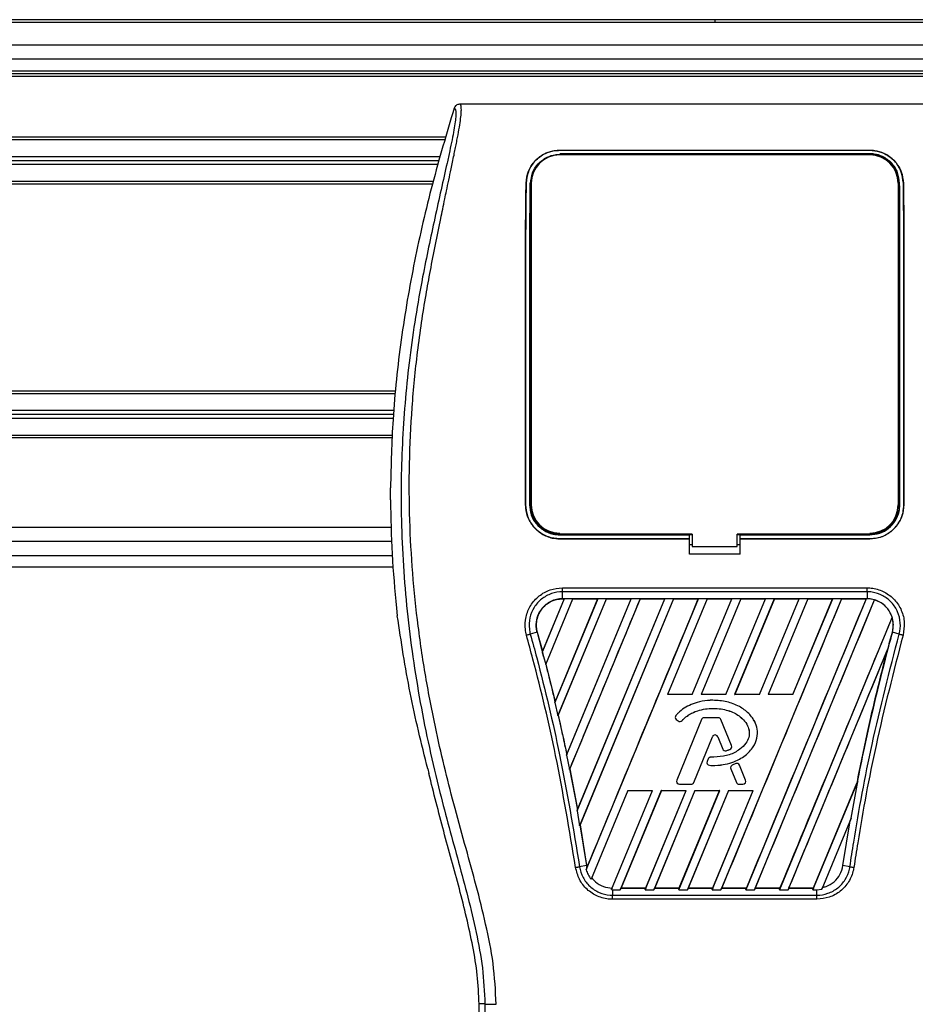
# Model space of a CAD drawing. Header units: millimetres. Extents: x 0 to 420, y 0 to 297.
# Tile 34 of 70: x 133 to 142, y 223 to 232. Entities that reach past the tile are written whole.
import ezdxf

# ---------------------------------------------------------------- set-up
doc = ezdxf.new("R2010")
doc.units = ezdxf.units.MM

msp = doc.modelspace()

# ---------------------------------------------------------------- linework, layer by layer
at = {"color": 7, "linetype": 'Continuous', "lineweight": 25}
for p, q in [((220.34848, 232.25078), (59.69044, 232.25078)), ((140.01946, 232.25078), (140.01946, 232.22388)), ((216.95421, 232.22388), (63.08471, 232.22388)), ((207.00112, 232.00868), (73.0378, 232.00868)), ((207.00112, 231.87418), (73.0378, 231.87418)), ((207.00112, 231.7612), (73.0378, 231.7612)), ((207.00112, 231.7343), (73.0378, 231.7343)), ((207.00112, 231.7074), (73.0378, 231.7074)), ((142.4545, 231.44377), (137.58442, 231.44377)), ((137.45362, 231.12904), (80.43538, 231.12904)), ((137.44669, 231.10483), (124.90745, 231.10483)), ((137.40052, 230.94343), (125.07282, 230.94343)), ((138.53995, 231.00528), (141.49897, 231.00528)), ((138.53995, 231.0047), (138.53995, 231.00528)), ((141.49897, 231.0047), (138.53995, 231.0047)), ((141.49897, 230.97253), (138.53995, 230.97253)), ((138.77297, 230.97014), (138.57592, 230.97014)), ((138.77297, 230.97014), (138.77698, 230.96638)), ((139.98803, 230.97037), (139.98374, 230.96608)), ((139.98803, 230.97037), (140.05089, 230.97037)), ((139.98803, 230.97037), (139.98803, 230.96608)), ((140.05519, 230.96606), (140.05089, 230.97037)), ((140.05089, 230.96607), (140.05089, 230.97037)), ((141.463, 230.97014), (141.26595, 230.97014)), ((141.463, 230.97014), (141.46694, 230.96644)), ((141.49897, 231.0047), (141.49897, 231.00528)), ((137.37897, 230.86811), (125.07282, 230.86811)), ((137.38974, 230.90577), (125.07636, 230.90577)), ((137.3259, 230.6825), (80.43538, 230.6825)), ((137.3328, 230.70671), (124.90745, 230.70671)), ((138.2199, 230.69083), (138.21939, 230.69083)), ((138.26906, 230.69057), (138.26906, 227.62394)), ((141.76986, 230.69057), (141.76986, 227.62394)), ((141.81902, 230.69083), (141.81953, 230.69083)), ((136.97749, 228.70802), (80.43538, 228.70802)), ((136.975, 228.68381), (124.90745, 228.68381)), ((136.95842, 228.52241), (125.07282, 228.52241)), ((136.95067, 228.44708), (125.07282, 228.44708)), ((136.95454, 228.48475), (125.07636, 228.48475)), ((136.9433, 228.26147), (80.43538, 228.26147)), ((136.94419, 228.28568), (124.90745, 228.28568)), ((136.92593, 227.67015), (136.92593, 227.78617)), ((138.21516, 227.62393), (138.2147, 227.62393)), ((141.82376, 227.62393), (141.82422, 227.62393)), ((136.93063, 227.40873), (80.43538, 227.40873)), ((136.93782, 227.27423), (80.43538, 227.27423)), ((138.53995, 227.33686), (139.77736, 227.33686)), ((138.53995, 227.29927), (139.77736, 227.29927)), ((138.53995, 227.29927), (138.53995, 227.2988)), ((139.77736, 227.2988), (138.53995, 227.2988)), ((138.58151, 227.33939), (138.76738, 227.33939)), ((139.77736, 227.33921), (139.80426, 227.33921)), ((139.77736, 227.33686), (139.77736, 227.33921)), ((139.77736, 227.29927), (139.77736, 227.33686)), ((139.77736, 227.2988), (139.77736, 227.29927)), ((139.77736, 227.15265), (139.77736, 227.2988)), ((139.80426, 227.34446), (139.80426, 227.2261)), ((140.23466, 227.2261), (140.23466, 227.34446)), ((140.23466, 227.33921), (140.26156, 227.33921)), ((140.26156, 227.33686), (140.26156, 227.33921)), ((140.26156, 227.29927), (140.26156, 227.33686)), ((140.26156, 227.33686), (141.49897, 227.33686)), ((140.26156, 227.29927), (141.49897, 227.29927)), ((140.26156, 227.2988), (140.26156, 227.29927)), ((140.26156, 227.15265), (140.26156, 227.2988)), ((141.49897, 227.2988), (140.26156, 227.2988)), ((141.27154, 227.33939), (141.45741, 227.33939)), ((141.49897, 227.29927), (141.49897, 227.2988)), ((139.77736, 227.245), (139.80426, 227.245)), ((139.80426, 227.2261), (140.23466, 227.2261)), ((140.23466, 227.245), (140.26156, 227.245)), ((80.43538, 227.13973), (136.94259, 227.13973)), ((140.26156, 227.15265), (139.77736, 227.15265)), ((80.42755, 227.03213), (136.95103, 227.03213)), ((138.56662, 226.83223), (141.4723, 226.83223)), ((138.58273, 226.72771), (138.37446, 226.22489)), ((138.58152, 226.7269), (138.37464, 226.22763)), ((138.40634, 226.1008), (138.66602, 226.72771)), ((138.4076, 226.1015), (138.66656, 226.7269)), ((138.90301, 226.72771), (138.49367, 225.73946)), ((138.9018, 226.7269), (138.49547, 225.74623)), ((138.5234, 225.61016), (138.9863, 226.72771)), ((138.52619, 225.61447), (138.98684, 226.7269)), ((138.56662, 226.7278), (138.56662, 226.79434)), ((141.4723, 226.79434), (138.56662, 226.79434)), ((141.4723, 226.7278), (138.56662, 226.7278)), ((138.56662, 226.7269), (138.56662, 226.7278)), ((138.56662, 226.7269), (138.58152, 226.7269)), ((138.58152, 226.7269), (138.58273, 226.72771)), ((138.66602, 226.72771), (138.58273, 226.72771)), ((138.60513, 225.23532), (139.2233, 226.72771)), ((138.60741, 225.24327), (139.22209, 226.7269)), ((139.30658, 226.72771), (138.63243, 225.10017)), ((138.66602, 226.72771), (138.66656, 226.7269)), ((138.66656, 226.7269), (138.9018, 226.7269)), ((138.7053, 224.70392), (139.54358, 226.72771)), ((138.70938, 224.71631), (139.54237, 226.7269)), ((139.62686, 226.72771), (138.72909, 224.56029)), ((139.6274, 226.7269), (138.73473, 224.57129)), ((138.7932, 224.1429), (139.86386, 226.72771)), ((138.9018, 226.7269), (138.90301, 226.72771)), ((138.9863, 226.72771), (138.90301, 226.72771)), ((138.9863, 226.72771), (138.98684, 226.7269)), ((138.98684, 226.7269), (139.22209, 226.7269)), ((139.2233, 226.72771), (139.22209, 226.7269)), ((139.30658, 226.72771), (139.2233, 226.72771)), ((139.30712, 226.7269), (139.30658, 226.72771)), ((139.30712, 226.7269), (139.54237, 226.7269)), ((139.54358, 226.72771), (139.54237, 226.7269)), ((139.62686, 226.72771), (139.54358, 226.72771)), ((139.94715, 226.72771), (139.56834, 225.81319)), ((139.94769, 226.7269), (139.56972, 225.81411)), ((139.6274, 226.7269), (139.62686, 226.72771)), ((139.6274, 226.7269), (139.86265, 226.7269)), ((139.80472, 225.81411), (140.18294, 226.7269)), ((139.80534, 225.81319), (140.18415, 226.72771)), ((139.86386, 226.72771), (139.86265, 226.7269)), ((139.94715, 226.72771), (139.86386, 226.72771)), ((140.26743, 226.72771), (139.88863, 225.81319)), ((140.26797, 226.7269), (139.89001, 225.81411)), ((139.94769, 226.7269), (139.94715, 226.72771)), ((139.94769, 226.7269), (140.18294, 226.7269)), ((141.22828, 226.72771), (140.07897, 223.95303)), ((140.12501, 225.81411), (140.50322, 226.7269)), ((140.12562, 225.81319), (140.50443, 226.72771)), ((140.18415, 226.72771), (140.18294, 226.7269)), ((140.26743, 226.72771), (140.18415, 226.72771)), ((140.58771, 226.72771), (140.20891, 225.81319)), ((140.58825, 226.7269), (140.21029, 225.81411)), ((140.26797, 226.7269), (140.26743, 226.72771)), ((140.26797, 226.7269), (140.50322, 226.7269)), ((141.46528, 226.72771), (140.31597, 223.95303)), ((140.39926, 223.95303), (141.54421, 226.71719)), ((140.44529, 225.81411), (140.8235, 226.7269)), ((140.44591, 225.81319), (140.82471, 226.72771)), ((140.50443, 226.72771), (140.50322, 226.7269)), ((140.58771, 226.72771), (140.50443, 226.72771)), ((140.908, 226.72771), (140.52919, 225.81319)), ((140.90854, 226.7269), (140.53057, 225.81411)), ((140.58825, 226.7269), (140.58771, 226.72771)), ((140.58825, 226.7269), (140.8235, 226.7269)), ((140.76557, 225.81411), (141.14379, 226.7269)), ((140.76619, 225.81319), (141.145, 226.72771)), ((140.82471, 226.72771), (140.8235, 226.7269)), ((140.908, 226.72771), (140.82471, 226.72771)), ((140.90854, 226.7269), (140.908, 226.72771)), ((140.90854, 226.7269), (141.14379, 226.7269)), ((141.145, 226.72771), (141.14379, 226.7269)), ((141.22828, 226.72771), (141.145, 226.72771)), ((141.22882, 226.7269), (141.22828, 226.72771)), ((141.22882, 226.7269), (141.46407, 226.7269)), ((141.46407, 226.7269), (141.46528, 226.72771)), ((141.4723, 226.72771), (141.46528, 226.72771)), ((141.4723, 226.79434), (141.4723, 226.7278)), ((141.4723, 226.72771), (141.4723, 226.7278)), ((141.54468, 226.71621), (141.54421, 226.71719)), ((136.98185, 226.63953), (136.99061, 226.56539)), ((141.71226, 226.55073), (140.63625, 223.95303)), ((141.71226, 226.55073), (141.71137, 226.55077)), ((138.32446, 226.40979), (138.25974, 226.3914)), ((138.32531, 226.41002), (138.32446, 226.40979)), ((138.32446, 226.40979), (138.38693, 226.17752)), ((138.32531, 226.41002), (138.37464, 226.22763)), ((141.71443, 226.40979), (141.71446, 226.40979)), ((141.77918, 226.3914), (141.71446, 226.40979)), ((140.71954, 223.95303), (141.67142, 226.25107)), ((141.67142, 226.25107), (141.66718, 226.23854)), ((138.37464, 226.22763), (138.37446, 226.22489)), ((138.38693, 226.17752), (138.40634, 226.1008)), ((138.40667, 226.10157), (138.40634, 226.1008)), ((138.40667, 226.10157), (138.4076, 226.1015)), ((138.4076, 226.1015), (138.49547, 225.74623)), ((139.56834, 225.81319), (139.56972, 225.81411)), ((139.80534, 225.81319), (139.56834, 225.81319)), ((139.80472, 225.81411), (139.56972, 225.81411)), ((139.80472, 225.81411), (139.80534, 225.81319)), ((139.88863, 225.81319), (139.89001, 225.81411)), ((140.12562, 225.81319), (139.88863, 225.81319)), ((140.12501, 225.81411), (139.89001, 225.81411)), ((140.12501, 225.81411), (140.12562, 225.81319)), ((140.20891, 225.81319), (140.21029, 225.81411)), ((140.44591, 225.81319), (140.20891, 225.81319)), ((140.44529, 225.81411), (140.21029, 225.81411)), ((140.44529, 225.81411), (140.44591, 225.81319)), ((140.52919, 225.81319), (140.53057, 225.81411)), ((140.76619, 225.81319), (140.52919, 225.81319)), ((140.76557, 225.81411), (140.53057, 225.81411)), ((140.76557, 225.81411), (140.76619, 225.81319)), ((138.49367, 225.73946), (138.49524, 225.74335)), ((138.49367, 225.73946), (138.5234, 225.61016)), ((138.49547, 225.74623), (138.49524, 225.74335)), ((140.0016, 225.75946), (140.0016, 225.75955)), ((138.52527, 225.61455), (138.5234, 225.61016)), ((138.52527, 225.61455), (138.52619, 225.61447)), ((139.64925, 225.61558), (139.64918, 225.61564)), ((139.65229, 225.57686), (139.65223, 225.57679)), ((139.65223, 225.57679), (139.66981, 225.56212)), ((139.65229, 225.57686), (139.66987, 225.5622)), ((139.91822, 225.59225), (139.91822, 225.59234)), ((140.05271, 225.59234), (139.91822, 225.59234)), ((140.05271, 225.59225), (139.91822, 225.59225)), ((140.05271, 225.59225), (140.05271, 225.59234)), ((139.89301, 225.5754), (139.65671, 224.99665)), ((139.89309, 225.57537), (139.6568, 224.99662)), ((139.66987, 225.5622), (139.66981, 225.56212)), ((139.70773, 225.56522), (139.7078, 225.56516)), ((139.89309, 225.57537), (139.89301, 225.5754)), ((140.07784, 225.57537), (140.07793, 225.5754)), ((140.17929, 225.32688), (140.07784, 225.57537)), ((140.17938, 225.32691), (140.07793, 225.5754)), ((139.81931, 224.9761), (139.99723, 225.41189)), ((139.8194, 224.97606), (139.99732, 225.41185)), ((139.99723, 225.41189), (139.99732, 225.41185)), ((140.04784, 225.41189), (140.04775, 225.41185)), ((140.04775, 225.41185), (140.09569, 225.29443)), ((140.04784, 225.41189), (140.09578, 225.29447)), ((140.09578, 225.29447), (140.09569, 225.29443)), ((140.17929, 225.32688), (140.17938, 225.32691)), ((138.60713, 225.24027), (138.60513, 225.23532)), ((138.60513, 225.23532), (138.63243, 225.10017)), ((138.60713, 225.24027), (138.60741, 225.24327)), ((139.98108, 225.2164), (139.98108, 225.2165)), ((140.12881, 225.27876), (140.12884, 225.27867)), ((140.1645, 225.29152), (140.16453, 225.29143)), ((139.95597, 225.19977), (139.94636, 225.17681)), ((139.94645, 225.17677), (139.94636, 225.17681)), ((139.95606, 225.19974), (139.94645, 225.17677)), ((139.95606, 225.19974), (139.95597, 225.19977)), ((139.96991, 225.1392), (139.9699, 225.1391)), ((140.21953, 225.15521), (140.18711, 225.14128)), ((140.18714, 225.1412), (140.18711, 225.14128)), ((140.21957, 225.15512), (140.18714, 225.1412)), ((140.21957, 225.15512), (140.21953, 225.15521)), ((140.25541, 225.14045), (140.2555, 225.14048)), ((140.31413, 224.99662), (140.25541, 225.14045)), ((140.31422, 224.99665), (140.2555, 225.14048)), ((137.28064, 225.10506), (137.29169, 225.06057)), ((138.63243, 225.10017), (138.63467, 225.10543)), ((138.63467, 225.10543), (138.70904, 224.71318)), ((138.6356, 225.10534), (138.63467, 225.10543)), ((138.6356, 225.10534), (138.70938, 224.71631)), ((140.17273, 225.106), (140.17264, 225.10596)), ((140.17264, 225.10596), (140.22568, 224.97606)), ((140.17273, 225.106), (140.22576, 224.9761)), ((139.6568, 224.99662), (139.65671, 224.99665)), ((139.68193, 224.95921), (139.68193, 224.95912)), ((139.68193, 224.95921), (139.79418, 224.95921)), ((139.68193, 224.95912), (139.79418, 224.95912)), ((139.79418, 224.95921), (139.79418, 224.95912)), ((139.81931, 224.9761), (139.8194, 224.97606)), ((140.22576, 224.9761), (140.22568, 224.97606)), ((140.25089, 224.95921), (140.25089, 224.95912)), ((140.25089, 224.95921), (140.289, 224.95921)), ((140.25089, 224.95912), (140.289, 224.95912)), ((140.289, 224.95921), (140.289, 224.95912)), ((140.31413, 224.99662), (140.31422, 224.99665)), ((140.95654, 223.95303), (141.38439, 224.98597)), ((140.96207, 223.96933), (141.37665, 224.96977)), ((141.32185, 224.63391), (141.38439, 224.98597)), ((141.37751, 224.96951), (141.37665, 224.96977)), ((141.38439, 224.98597), (141.37751, 224.96951)), ((139.1895, 224.89858), (138.83918, 224.05283)), ((139.03491, 223.9532), (139.4265, 224.89858)), ((139.50978, 224.89858), (139.11812, 223.95303)), ((139.51042, 224.89762), (139.1261, 223.96933)), ((139.1895, 224.89858), (139.4265, 224.89858)), ((139.35512, 223.95303), (139.74678, 224.89858)), ((139.36065, 223.96933), (139.74535, 224.89762)), ((139.83006, 224.89858), (139.43841, 223.95303)), ((139.83071, 224.89762), (139.44638, 223.96933)), ((139.50978, 224.89858), (139.74678, 224.89858)), ((139.51042, 224.89762), (139.50978, 224.89858)), ((139.51042, 224.89762), (139.74535, 224.89762)), ((139.67541, 223.95303), (140.06706, 224.89858)), ((139.68093, 223.96933), (140.06563, 224.89762)), ((139.74678, 224.89858), (139.74535, 224.89762)), ((140.15035, 224.89858), (139.75869, 223.95303)), ((140.15099, 224.89762), (139.76667, 223.96933)), ((139.83006, 224.89858), (140.06706, 224.89858)), ((139.83071, 224.89762), (139.83006, 224.89858)), ((139.83071, 224.89762), (140.06563, 224.89762)), ((139.99569, 223.95303), (140.38735, 224.89858)), ((140.00122, 223.96933), (140.38591, 224.89762)), ((140.06706, 224.89858), (140.06563, 224.89762)), ((140.15035, 224.89858), (140.38735, 224.89858)), ((140.15099, 224.89762), (140.15035, 224.89858)), ((140.15099, 224.89762), (140.38591, 224.89762)), ((140.38735, 224.89858), (140.38591, 224.89762)), ((138.70904, 224.71318), (138.7053, 224.70392)), ((138.7053, 224.70392), (138.72909, 224.56029)), ((138.70904, 224.71318), (138.70938, 224.71631)), ((138.72909, 224.56029), (138.73381, 224.57139)), ((138.73381, 224.57139), (138.79611, 224.18232)), ((138.73473, 224.57129), (138.73381, 224.57139)), ((138.73473, 224.57129), (138.79699, 224.18245)), ((141.32185, 224.63391), (141.04159, 223.95731)), ((141.24281, 224.18232), (141.31152, 224.60868)), ((141.31152, 224.60868), (141.32185, 224.63391)), ((138.79611, 224.18232), (138.72971, 224.17147)), ((138.79699, 224.18245), (138.79611, 224.18232)), ((138.79611, 224.18232), (138.80034, 224.16064)), ((138.79699, 224.18245), (138.80057, 224.16351)), ((141.30921, 224.17147), (141.24281, 224.18232)), ((138.80034, 224.16064), (138.7932, 224.1429)), ((138.80034, 224.16064), (138.80057, 224.16351)), ((138.83918, 224.05283), (138.84518, 224.06671)), ((139.04095, 223.96849), (139.03491, 223.9532)), ((139.03491, 223.9532), (139.04433, 223.95303)), ((139.04433, 223.95303), (139.04433, 223.90021)), ((139.04433, 223.95303), (139.11812, 223.95303)), ((139.04433, 223.90021), (140.99459, 223.90021)), ((139.11812, 223.95303), (139.12481, 223.96847)), ((139.1261, 223.96933), (139.12481, 223.96847)), ((139.12481, 223.96847), (139.36123, 223.96847)), ((139.1261, 223.96933), (139.36065, 223.96933)), ((139.36123, 223.96847), (139.35512, 223.95303)), ((139.35512, 223.95303), (139.43841, 223.95303)), ((139.36123, 223.96847), (139.36065, 223.96933)), ((139.43841, 223.95303), (139.44509, 223.96847)), ((139.44638, 223.96933), (139.44509, 223.96847)), ((139.44509, 223.96847), (139.68151, 223.96847)), ((139.44638, 223.96933), (139.68093, 223.96933)), ((139.68151, 223.96847), (139.67541, 223.95303)), ((139.67541, 223.95303), (139.75869, 223.95303)), ((139.68151, 223.96847), (139.68093, 223.96933)), ((139.75869, 223.95303), (139.76537, 223.96847)), ((139.76667, 223.96933), (139.76537, 223.96847)), ((139.76537, 223.96847), (140.00179, 223.96847)), ((139.76667, 223.96933), (140.00122, 223.96933)), ((140.00179, 223.96847), (139.99569, 223.95303)), ((139.99569, 223.95303), (140.07897, 223.95303)), ((140.00179, 223.96847), (140.00122, 223.96933)), ((140.07897, 223.95303), (140.08566, 223.96847)), ((140.08695, 223.96933), (140.08566, 223.96847)), ((140.08566, 223.96847), (140.32208, 223.96847)), ((140.08695, 223.96933), (140.3215, 223.96933)), ((140.31597, 223.95303), (140.32208, 223.96847)), ((140.31597, 223.95303), (140.39926, 223.95303)), ((140.3215, 223.96933), (140.32208, 223.96847)), ((140.40594, 223.96847), (140.39926, 223.95303)), ((140.40594, 223.96847), (140.40723, 223.96933)), ((140.40594, 223.96847), (140.64236, 223.96847)), ((140.40723, 223.96933), (140.64178, 223.96933)), ((140.63625, 223.95303), (140.64236, 223.96847)), ((140.63625, 223.95303), (140.71954, 223.95303)), ((140.64178, 223.96933), (140.64236, 223.96847)), ((140.72622, 223.96847), (140.71954, 223.95303)), ((140.72622, 223.96847), (140.72751, 223.96933)), ((140.72622, 223.96847), (140.96264, 223.96847)), ((140.72751, 223.96933), (140.96207, 223.96933)), ((140.96264, 223.96847), (140.95654, 223.95303)), ((140.95654, 223.95303), (140.99459, 223.95303)), ((140.96264, 223.96847), (140.96207, 223.96933)), ((140.99459, 223.95303), (141.04159, 223.95731)), ((140.99459, 223.90021), (140.99459, 223.95303)), ((141.04159, 223.95731), (141.04897, 223.97443)), ((140.99459, 223.86142), (139.04433, 223.86142)), ((137.82716, 222.86259), (137.77103, 222.86259)), ((137.77103, 221.52102), (137.77103, 222.86259))]:
    msp.add_line(p, q, dxfattribs=at)
at = {"color": 7, "linetype": 'Continuous', "lineweight": 25, "flags": 128}
for points in [[(139.80426, 227.34446), (139.26622, 227.34446), (138.53995, 227.34446)], [(141.49897, 227.34446), (141.19768, 227.34446), (140.23466, 227.34446)]]:
    msp.add_lwpolyline(points, dxfattribs=at)
at = {"color": 7, "linetype": 'Continuous', "lineweight": 25}
for centre, radius, start, end in [((138.53995, 230.69057), 0.27088, 90, 180), ((141.49897, 230.69057), 0.27088, 0, 90), ((138.53995, 227.62394), 0.27088, 180, 270), ((141.49897, 227.62394), 0.27088, 270, 0), ((141.4723, 226.47655), 0.25116, 73.364009, 90), ((141.4723, 226.47655), 0.25116, 344.587332, 17.180089), ((159.88462, 221.40057), 18.84803, 164.587332, 165.087235), ((120.1543, 221.40057), 18.84803, 14.681483, 14.830401), ((139.66967, 225.5977), 0.02724, 138.805903, 230.16689), ((139.66967, 225.5977), 0.02714, 138.805903, 230.16689), ((139.91822, 225.56511), 0.02724, 90, 157.790712), ((139.91822, 225.56511), 0.02714, 90, 157.790712), ((140.05271, 225.56511), 0.02724, 22.209291, 90), ((140.05271, 225.56511), 0.02714, 22.209291, 90), ((139.68725, 225.58304), 0.02724, 230.16689, 318.977091), ((139.68725, 225.58304), 0.02714, 230.16689, 318.977091), ((140.02254, 225.40156), 0.02733, 22.209261, 157.790711), ((140.02254, 225.40156), 0.02724, 22.209261, 157.790711), ((140.12091, 225.30473), 0.02724, 202.209261, 286.934979), ((140.12091, 225.30473), 0.02714, 202.209261, 286.934979), ((140.15417, 225.31662), 0.02714, 292.378703, 22.209291), ((140.15417, 225.31662), 0.02724, 292.378703, 22.209291), ((139.9811, 225.18926), 0.02724, 90.034995, 157.290493), ((139.9811, 225.18926), 0.02714, 90.034995, 157.290493), ((139.97148, 225.16629), 0.02724, 157.290493, 266.671349), ((139.97148, 225.16629), 0.02714, 157.290493, 266.671349), ((140.19786, 225.11626), 0.02724, 113.245837, 202.209268), ((140.19786, 225.11626), 0.02714, 113.245837, 202.209268), ((140.23028, 225.13019), 0.02724, 22.209257, 113.245837), ((140.23028, 225.13019), 0.02714, 22.209257, 113.245837), ((139.68193, 224.98636), 0.02724, 157.790712, 270), ((139.68193, 224.98636), 0.02714, 157.790712, 270), ((139.79418, 224.98636), 0.02714, 270, 337.790711), ((139.79418, 224.98636), 0.02724, 270, 337.790711), ((140.25089, 224.98636), 0.02724, 202.209268, 270), ((140.25089, 224.98636), 0.02714, 202.209268, 270), ((140.289, 224.98636), 0.02724, 270, 22.209257), ((140.289, 224.98636), 0.02714, 270, 22.209257)]:
    msp.add_arc(centre, radius, start, end, dxfattribs=at)
for points, knots in [([(137.53281, 231.40588), (137.46138, 231.16558), (137.31835, 230.6844), (137.14815, 229.94768), (137.01985, 229.19861), (136.94234, 228.47594), (136.9311, 228.00368), (136.92593, 227.78617)], [0, 0, 0, 0, 0.2041389, 0.4087775, 0.6153735, 0.8228525, 1, 1, 1, 1]), ([(137.53281, 231.40588), (137.53682, 231.40469), (137.54478, 231.40234), (137.55045, 231.37899), (137.55051, 231.33863), (137.54412, 231.27898), (137.53151, 231.20102), (137.51343, 231.10709), (137.4909, 230.99983), (137.45668, 230.84388), (137.4084, 230.63004), (137.34922, 230.36133), (137.289, 230.08103), (137.19883, 229.63794), (137.1008, 229.02955), (137.03152, 228.25424), (137.01937, 227.4458), (137.07372, 226.60478), (137.2, 225.73696), (137.35037, 225.05202), (137.48413, 224.54666), (137.57595, 224.21421), (137.66536, 223.88136), (137.74457, 223.54658), (137.81036, 223.20764), (137.82155, 222.97784), (137.82716, 222.86259)], [0, 0, 0, 0, 0.0154023, 0.0306186, 0.0458978, 0.0611515, 0.0763524, 0.0916759, 0.1069667, 0.1223964, 0.1531196, 0.1841395, 0.2146453, 0.2457555, 0.3295656, 0.4129092, 0.4960821, 0.5895924, 0.6838677, 0.7780859, 0.8151003, 0.8521196, 0.8891029, 0.926018, 0.9628961, 1, 1, 1, 1]), ([(137.93435, 222.85961), (137.9275, 222.98983), (137.91396, 223.24731), (137.83633, 223.62368), (137.74593, 223.98835), (137.64417, 224.35526), (137.54213, 224.7195), (137.44652, 225.09021), (137.35248, 225.49897), (137.26303, 225.95802), (137.18693, 226.463), (137.1343, 226.97057), (137.10517, 227.48796), (137.10257, 228.01525), (137.12775, 228.55073), (137.17198, 228.99973), (137.22069, 229.35739), (137.26217, 229.616), (137.30712, 229.86366), (137.35517, 230.10703), (137.39434, 230.30353), (137.4241, 230.44704), (137.44244, 230.53511), (137.462, 230.62737), (137.48237, 230.7235), (137.50163, 230.81468), (137.51831, 230.89366), (137.53147, 230.95722), (137.54372, 231.0172), (137.55497, 231.07371), (137.56875, 231.14539), (137.58356, 231.22797), (137.59573, 231.30968), (137.60193, 231.37189), (137.60189, 231.41414), (137.59649, 231.43942), (137.5885, 231.44231), (137.58442, 231.44377)], [0, 0, 0, 0, 0.0416065, 0.0822607, 0.1224589, 0.1616664, 0.2038605, 0.2432792, 0.2839298, 0.3378062, 0.3926111, 0.4469834, 0.500736, 0.5580634, 0.6153257, 0.6718893, 0.7021057, 0.7306132, 0.7555393, 0.7824984, 0.8098129, 0.8199097, 0.8308441, 0.8397938, 0.8517874, 0.8646543, 0.8727782, 0.8813003, 0.8891477, 0.8967682, 0.9048894, 0.9206626, 0.9367507, 0.9525373, 0.9679622, 0.9836747, 1, 1, 1, 1]), ([(137.58442, 231.44377), (137.57871, 231.44325), (137.5673, 231.44221), (137.55195, 231.43397), (137.53944, 231.42181), (137.53502, 231.4112), (137.53281, 231.40588)], [0, 0, 0, 0, 0.2496754, 0.4993928, 0.749148, 1, 1, 1, 1]), ([(138.21939, 230.69083), (138.22428, 230.73005), (138.23406, 230.80845), (138.30014, 230.90837), (138.38933, 230.97467), (138.47618, 231.00236), (138.52368, 231.00454), (138.53995, 231.00528)], [0, 0, 0, 0, 0.24267004, 0.4850883, 0.73180572, 0.90817203, 1, 1, 1, 1]), ([(138.53995, 231.0047), (138.50891, 231.00203), (138.44695, 230.99671), (138.36258, 230.95627), (138.2895, 230.89267), (138.23327, 230.80251), (138.22438, 230.72828), (138.2199, 230.69083)], [0, 0, 0, 0, 0.1743444, 0.3479637, 0.540069, 0.7679663, 1, 1, 1, 1]), ([(138.26276, 230.69055), (138.26669, 230.72444), (138.27456, 230.79241), (138.33095, 230.88003), (138.40811, 230.93882), (138.4837, 230.96375), (138.52544, 230.96574), (138.53995, 230.96644)], [0, 0, 0, 0, 0.2409648, 0.483375, 0.7285961, 0.9056857, 1, 1, 1, 1]), ([(138.53995, 230.96644), (138.64148, 230.96641), (139.14915, 230.96629), (140.13549, 230.96588), (141.0203, 230.96625), (141.49897, 230.96645)], [0, 0, 0, 0, 0.1029393, 0.5146966, 1, 1, 1, 1]), ([(138.57196, 230.96643), (138.57299, 230.9674), (138.57429, 230.96864), (138.57563, 230.96987), (138.57592, 230.97014)], [0, 0, 0, 0, 0.7876998, 1, 1, 1, 1]), ([(138.57592, 230.97014), (138.57863, 230.96994), (138.58349, 230.96959), (138.58754, 230.9674), (138.58934, 230.96642)], [0, 0, 0, 0, 0.5563152, 1, 1, 1, 1]), ([(138.75941, 230.96638), (138.75966, 230.96658), (138.76221, 230.96856), (138.76719, 230.96983), (138.77165, 230.97007), (138.77297, 230.97014)], [0, 0, 0, 0, 0.0715985, 0.7251144, 1, 1, 1, 1]), ([(141.26194, 230.96639), (141.26298, 230.96737), (141.2643, 230.96862), (141.26566, 230.96987), (141.26595, 230.97014)], [0, 0, 0, 0, 0.7900144, 1, 1, 1, 1]), ([(141.26595, 230.97014), (141.26865, 230.96994), (141.27354, 230.96958), (141.27761, 230.96738), (141.27944, 230.96639)], [0, 0, 0, 0, 0.5532652, 1, 1, 1, 1]), ([(141.44951, 230.96644), (141.44974, 230.96661), (141.45227, 230.96858), (141.45721, 230.96983), (141.46168, 230.97007), (141.463, 230.97014)], [0, 0, 0, 0, 0.0649864, 0.7231566, 1, 1, 1, 1]), ([(141.49897, 231.00528), (141.53027, 231.00258), (141.59275, 230.99719), (141.67779, 230.95609), (141.75096, 230.89168), (141.80651, 230.80137), (141.81518, 230.72774), (141.81953, 230.69083)], [0, 0, 0, 0, 0.1760239, 0.3513633, 0.5446667, 0.7717941, 1, 1, 1, 1]), ([(141.81902, 230.69083), (141.8141, 230.73011), (141.80425, 230.80863), (141.73789, 230.90855), (141.64867, 230.97449), (141.56202, 231.00184), (141.51506, 231.00397), (141.49897, 231.0047)], [0, 0, 0, 0, 0.24352506, 0.48678704, 0.7352137, 0.90932665, 1, 1, 1, 1]), ([(141.78372, 230.69057), (141.7796, 230.72565), (141.77136, 230.79578), (141.71277, 230.88549), (141.63316, 230.94509), (141.5558, 230.96992), (141.51345, 230.97187), (141.49897, 230.97253)], [0, 0, 0, 0, 0.2434329, 0.4866743, 0.7321625, 0.9084465, 1, 1, 1, 1]), ([(141.49897, 230.96645), (141.52573, 230.96413), (141.57859, 230.95953), (141.65131, 230.92479), (141.71443, 230.87005), (141.76451, 230.79064), (141.77217, 230.72488), (141.77616, 230.69056)], [0, 0, 0, 0, 0.1733458, 0.3424433, 0.5326111, 0.7561077, 1, 1, 1, 1]), ([(138.2147, 227.62393), (138.21456, 228.03563), (138.21433, 228.75228), (138.21378, 229.5337), (138.21391, 229.96807), (138.21428, 230.16385), (138.21547, 230.35878), (138.21722, 230.53534), (138.21873, 230.64396), (138.21939, 230.69083)], [0, 0, 0, 0, 0.3999906, 0.6962732, 0.7591695, 0.8220145, 0.8864876, 0.9510188, 1, 1, 1, 1]), ([(138.2199, 230.69083), (138.21857, 230.59095), (138.21588, 230.38815), (138.21437, 230.0706), (138.2143, 229.75769), (138.21443, 229.35141), (138.2148, 228.64013), (138.21502, 228.0304), (138.21516, 227.62393)], [0, 0, 0, 0, 0.1036145, 0.2103949, 0.3089289, 0.4076272, 0.6050952, 1, 1, 1, 1]), ([(138.2552, 230.69057), (138.25453, 230.59066), (138.25318, 230.3878), (138.25241, 230.07021), (138.25239, 229.75732), (138.25246, 229.35111), (138.25263, 228.63995), (138.25274, 228.03034), (138.25282, 227.62394)], [0, 0, 0, 0, 0.10364528, 0.21045677, 0.30898402, 0.40767457, 0.60512675, 1, 1, 1, 1]), ([(138.26042, 227.62394), (138.2604, 227.72548), (138.2603, 228.23319), (138.26018, 228.94394), (138.25997, 229.61881), (138.26002, 229.95316), (138.26018, 230.15134), (138.26076, 230.34943), (138.26165, 230.5299), (138.26242, 230.64174), (138.26276, 230.69055)], [0, 0, 0, 0, 0.098662, 0.4933103, 0.6906351, 0.7543663, 0.8182079, 0.8831723, 0.9490071, 1, 1, 1, 1]), ([(141.77616, 230.69056), (141.77679, 230.59607), (141.77792, 230.42519), (141.77871, 230.16375), (141.779, 229.8337), (141.77883, 229.28587), (141.77868, 228.52096), (141.77856, 227.92295), (141.7785, 227.62394)], [0, 0, 0, 0, 0.0979851, 0.177199, 0.2565766, 0.4188669, 0.7094334, 1, 1, 1, 1]), ([(141.7861, 227.62394), (141.78618, 228.03122), (141.7863, 228.6866), (141.78649, 229.46591), (141.78655, 229.90088), (141.78632, 230.14985), (141.78565, 230.39767), (141.78449, 230.57348), (141.78372, 230.69057)], [0, 0, 0, 0, 0.3956918, 0.6367323, 0.7572919, 0.8181201, 0.8788623, 1, 1, 1, 1]), ([(141.82376, 227.62393), (141.8239, 228.03131), (141.82415, 228.74594), (141.82465, 229.58754), (141.82456, 230.09006), (141.82307, 230.34666), (141.82131, 230.52691), (141.81974, 230.6394), (141.81902, 230.69083)], [0, 0, 0, 0, 0.3956174, 0.694002, 0.8184956, 0.8823143, 0.9461903, 1, 1, 1, 1]), ([(141.81953, 230.69083), (141.82085, 230.5912), (141.82352, 230.389), (141.82502, 230.07241), (141.82509, 229.75987), (141.82496, 229.35317), (141.82459, 228.64117), (141.82437, 228.03082), (141.82422, 227.62393)], [0, 0, 0, 0, 0.1032014, 0.209437, 0.3080887, 0.4069063, 0.6046146, 1, 1, 1, 1]), ([(136.92593, 227.67015), (136.92902, 227.49825), (136.9352, 227.15403), (136.96629, 226.81117), (136.98185, 226.63953)], [0, 0, 0, 0, 0.4994117, 1, 1, 1, 1]), ([(138.53995, 227.2988), (138.50338, 227.30239), (138.43026, 227.30958), (138.33278, 227.36565), (138.25921, 227.4482), (138.22026, 227.53963), (138.21627, 227.60001), (138.2147, 227.62393)], [0, 0, 0, 0, 0.214717, 0.4294309, 0.6442462, 0.859057, 1, 1, 1, 1]), ([(138.21516, 227.62393), (138.21877, 227.58742), (138.22598, 227.51439), (138.28202, 227.4171), (138.36444, 227.34367), (138.45573, 227.3048), (138.51604, 227.30084), (138.53995, 227.29927)], [0, 0, 0, 0, 0.2147593, 0.4295194, 0.6441992, 0.8589619, 1, 1, 1, 1]), ([(138.25282, 227.62394), (138.256, 227.59166), (138.26236, 227.52709), (138.31188, 227.44105), (138.38476, 227.37613), (138.46548, 227.34175), (138.5188, 227.33825), (138.53995, 227.33686)], [0, 0, 0, 0, 0.2147347, 0.4294696, 0.6441983, 0.8589152, 1, 1, 1, 1]), ([(138.26042, 227.62394), (138.26258, 227.59779), (138.26735, 227.54022), (138.30822, 227.45868), (138.37554, 227.39164), (138.45688, 227.35125), (138.51408, 227.34657), (138.53995, 227.34446)], [0, 0, 0, 0, 0.1789442, 0.3940135, 0.6085392, 0.8229777, 1, 1, 1, 1]), ([(141.7785, 227.62394), (141.77634, 227.59779), (141.77157, 227.54022), (141.7307, 227.45868), (141.66338, 227.39164), (141.58204, 227.35125), (141.52484, 227.34657), (141.49897, 227.34446)], [0, 0, 0, 0, 0.1789442, 0.3940135, 0.6085391, 0.8229777, 1, 1, 1, 1]), ([(141.49897, 227.33686), (141.53125, 227.34003), (141.59581, 227.34638), (141.68185, 227.39588), (141.74679, 227.46873), (141.78119, 227.54945), (141.78471, 227.60278), (141.7861, 227.62394)], [0, 0, 0, 0, 0.2147038, 0.4294073, 0.6441163, 0.8588365, 1, 1, 1, 1]), ([(141.49897, 227.29927), (141.53549, 227.30286), (141.60851, 227.31004), (141.70581, 227.36603), (141.77928, 227.44842), (141.81819, 227.5397), (141.82218, 227.60002), (141.82376, 227.62393)], [0, 0, 0, 0, 0.214724, 0.4294492, 0.6440876, 0.8589434, 1, 1, 1, 1]), ([(141.82422, 227.62393), (141.82062, 227.58737), (141.8134, 227.51424), (141.75728, 227.41677), (141.67469, 227.34323), (141.58326, 227.30433), (141.52289, 227.30037), (141.49897, 227.2988)], [0, 0, 0, 0, 0.2147482, 0.4294936, 0.6443381, 0.859135, 1, 1, 1, 1]), ([(138.58151, 227.33939), (138.58004, 227.34068), (138.5781, 227.34237), (138.57627, 227.34405), (138.57583, 227.34446)], [0, 0, 0, 0, 0.7600897, 1, 1, 1, 1]), ([(138.59668, 227.34446), (138.5949, 227.34323), (138.59038, 227.34012), (138.58485, 227.33967), (138.58151, 227.33939)], [0, 0, 0, 0, 0.39458364, 1, 1, 1, 1]), ([(138.76738, 227.33939), (138.76432, 227.33964), (138.75878, 227.34007), (138.75415, 227.3431), (138.75207, 227.34446)], [0, 0, 0, 0, 0.5523683, 1, 1, 1, 1]), ([(138.77305, 227.34446), (138.77244, 227.34389), (138.77061, 227.3422), (138.76867, 227.34051), (138.76738, 227.33939)], [0, 0, 0, 0, 0.33714781, 1, 1, 1, 1]), ([(141.27154, 227.33939), (141.27006, 227.34068), (141.26813, 227.34237), (141.2663, 227.34405), (141.26586, 227.34446)], [0, 0, 0, 0, 0.76009148, 1, 1, 1, 1]), ([(141.28671, 227.34446), (141.28492, 227.34323), (141.2804, 227.34012), (141.27488, 227.33967), (141.27154, 227.33939)], [0, 0, 0, 0, 0.3945827, 1, 1, 1, 1]), ([(141.45741, 227.33939), (141.45435, 227.33964), (141.44881, 227.34007), (141.44417, 227.3431), (141.4421, 227.34446)], [0, 0, 0, 0, 0.5523698, 1, 1, 1, 1]), ([(141.46308, 227.34446), (141.46246, 227.34389), (141.46063, 227.3422), (141.45869, 227.34051), (141.45741, 227.33939)], [0, 0, 0, 0, 0.3371448, 1, 1, 1, 1]), ([(138.22287, 226.38112), (138.21887, 226.39881), (138.20604, 226.45546), (138.21238, 226.55555), (138.25839, 226.66838), (138.3396, 226.75893), (138.4463, 226.82039), (138.52651, 226.82828), (138.56662, 226.83223)], [0, 0, 0, 0, 0.0832071, 0.2665167, 0.4498454, 0.6332, 0.8165872, 1, 1, 1, 1]), ([(141.4723, 226.83223), (141.49045, 226.83139), (141.54852, 226.8287), (141.64336, 226.79599), (141.73994, 226.72167), (141.80567, 226.61935), (141.83659, 226.5002), (141.82289, 226.42081), (141.81604, 226.38111)], [0, 0, 0, 0, 0.0833374, 0.2666908, 0.4500227, 0.6333366, 0.8166497, 1, 1, 1, 1]), ([(138.56662, 226.79434), (138.56662, 226.79434), (138.53096, 226.79434), (138.45907, 226.78213), (138.36384, 226.72927), (138.2914, 226.64783), (138.25004, 226.5471), (138.24544, 226.45798), (138.25544, 226.40699), (138.25974, 226.3914), (138.25974, 226.3914)], [0, 0, 0, 0, 0.00000554, 0.18345826, 0.36687747, 0.55024271, 0.73355513, 0.91681903, 0.99999446, 1, 1, 1, 1]), ([(138.56662, 226.7278), (138.54755, 226.72654), (138.50898, 226.72399), (138.4549, 226.70385), (138.40578, 226.6725), (138.367, 226.6324), (138.33627, 226.58232), (138.31721, 226.52433), (138.31293, 226.46347), (138.32102, 226.4258), (138.32446, 226.40979)], [0, 0, 0, 0, 0.1237655, 0.2503736, 0.3703256, 0.5005035, 0.6094744, 0.7500718, 0.8937812, 1, 1, 1, 1]), ([(138.32531, 226.41002), (138.32285, 226.42055), (138.31402, 226.45838), (138.31664, 226.52678), (138.34338, 226.59674), (138.38765, 226.65615), (138.44705, 226.70176), (138.51352, 226.72447), (138.55408, 226.72632), (138.56662, 226.7269)], [0, 0, 0, 0, 0.07062241, 0.25381881, 0.43701818, 0.55169136, 0.73487546, 0.91805977, 1, 1, 1, 1]), ([(139.30712, 226.7269), (139.18209, 226.42493), (138.95829, 225.88441), (138.73441, 225.3439), (138.6356, 225.10534)], [0, 0, 0, 0, 0.5586506, 1, 1, 1, 1]), ([(138.80057, 224.16351), (138.97759, 224.59074), (139.33162, 225.4452), (139.68564, 226.29966), (139.86265, 226.7269)], [0, 0, 0, 0, 0.4999993, 1, 1, 1, 1]), ([(141.22882, 226.7269), (141.03849, 226.2673), (140.65784, 225.34812), (140.27724, 224.42893), (140.08695, 223.96933)], [0, 0, 0, 0, 0.50000118, 1, 1, 1, 1]), ([(141.46407, 226.7269), (141.27365, 226.26729), (140.89282, 225.34808), (140.51194, 224.42892), (140.3215, 223.96933)], [0, 0, 0, 0, 0.5000012, 1, 1, 1, 1]), ([(140.40723, 223.96933), (140.59679, 224.42714), (140.9759, 225.34277), (141.35508, 226.25839), (141.54468, 226.71621)], [0, 0, 0, 0, 0.4999948, 1, 1, 1, 1]), ([(141.77918, 226.3914), (141.77918, 226.3914), (141.78866, 226.42574), (141.79601, 226.49822), (141.77042, 226.60401), (141.71123, 226.69549), (141.62514, 226.76221), (141.54039, 226.7904), (141.48851, 226.79434), (141.4723, 226.79434), (141.4723, 226.79434)], [0, 0, 0, 0, 0.0000055, 0.1832742, 0.3665623, 0.5498794, 0.7332389, 0.9166359, 0.9999945, 1, 1, 1, 1]), ([(141.71446, 226.40979), (141.71829, 226.42833), (141.72611, 226.46618), (141.72105, 226.52477), (141.70318, 226.58147), (141.67284, 226.63152), (141.6323, 226.67306), (141.58413, 226.70383), (141.52969, 226.724), (141.49144, 226.72653), (141.4723, 226.7278)], [0, 0, 0, 0, 0.1226685, 0.2503669, 0.3773233, 0.5066033, 0.6272913, 0.7516804, 0.8758155, 1, 1, 1, 1]), ([(141.71137, 226.55077), (141.70843, 226.55925), (141.6963, 226.59421), (141.65948, 226.6494), (141.60157, 226.69536), (141.55993, 226.71062), (141.54468, 226.71621)], [0, 0, 0, 0, 0.1103691, 0.4554647, 0.8005267, 1, 1, 1, 1]), ([(137.28064, 225.10506), (137.22134, 225.34602), (137.10256, 225.82874), (137.02797, 226.31957), (136.99061, 226.56539)], [0, 0, 0, 0, 0.49918594, 1, 1, 1, 1]), ([(141.71137, 226.55077), (141.53312, 226.12052), (141.17663, 225.26001), (140.82006, 224.39956), (140.64178, 223.96933)], [0, 0, 0, 0, 0.5000015, 1, 1, 1, 1]), ([(138.69189, 224.1656), (138.63266, 224.52209), (138.52176, 225.18956), (138.34669, 225.9249), (138.24351, 226.30509), (138.22287, 226.38112)], [0, 0, 0, 0, 0.4783741, 0.8956847, 1, 1, 1, 1]), ([(138.25974, 226.3914), (138.28041, 226.31521), (138.3838, 225.93421), (138.55915, 225.1974), (138.67034, 224.52861), (138.72971, 224.17147)], [0, 0, 0, 0, 0.1043199, 0.5216962, 1, 1, 1, 1]), ([(141.30921, 224.17147), (141.3212, 224.24953), (141.38119, 224.63996), (141.51933, 225.38465), (141.68876, 226.04108), (141.77918, 226.3914)], [0, 0, 0, 0, 0.10437784, 0.52202684, 1, 1, 1, 1]), ([(141.81604, 226.38111), (141.72578, 226.03155), (141.55663, 225.37646), (141.41887, 224.63324), (141.359, 224.24353), (141.34703, 224.16562)], [0, 0, 0, 0, 0.4778978, 0.8956147, 1, 1, 1, 1]), ([(141.37751, 224.96951), (141.39328, 225.04966), (141.42492, 225.21045), (141.47584, 225.44839), (141.52958, 225.68574), (141.58567, 225.91891), (141.64697, 226.16114), (141.69101, 226.32341), (141.71446, 226.40979)], [0, 0, 0, 0, 0.165626, 0.3322637, 0.4933703, 0.6590619, 0.8185207, 1, 1, 1, 1]), ([(141.77918, 226.3914), (141.78172, 226.39068), (141.78681, 226.38924), (141.79596, 226.38668), (141.80579, 226.38394), (141.81263, 226.38205), (141.81604, 226.38111)], [0, 0, 0, 0, 0.25, 0.4999999, 0.75, 1, 1, 1, 1]), ([(140.72751, 223.96933), (140.88409, 224.34753), (141.19725, 225.10393), (141.51053, 225.86033), (141.66718, 226.23854)], [0, 0, 0, 0, 0.49998744, 1, 1, 1, 1]), ([(141.66718, 226.23854), (141.58883, 225.92769), (141.48276, 225.50681), (141.39864, 225.08108), (141.37665, 224.96977)], [0, 0, 0, 0, 0.73854797, 1, 1, 1, 1]), ([(138.40667, 226.10157), (138.41678, 226.06204), (138.43627, 225.98577), (138.46583, 225.86637), (138.48494, 225.78643), (138.49524, 225.74335)], [0, 0, 0, 0, 0.3317327, 0.6399582, 1, 1, 1, 1]), ([(140.0016, 225.75955), (139.99299, 225.75942), (139.9498, 225.75875), (139.87917, 225.74824), (139.77323, 225.7137), (139.69666, 225.66689), (139.6562, 225.62322), (139.64918, 225.61564)], [0, 0, 0, 0, 0.0660895, 0.3315654, 0.5433039, 0.9206958, 1, 1, 1, 1]), ([(140.0016, 225.75946), (139.99299, 225.75932), (139.9498, 225.75865), (139.87917, 225.74814), (139.77326, 225.7136), (139.69671, 225.6668), (139.65627, 225.62316), (139.64925, 225.61558)], [0, 0, 0, 0, 0.0661031, 0.3316338, 0.543369, 0.9207507, 1, 1, 1, 1]), ([(139.70773, 225.56522), (139.71359, 225.57155), (139.74254, 225.60283), (139.79371, 225.63566), (139.86413, 225.66369), (139.95434, 225.68464), (140.05321, 225.68382), (140.14481, 225.66385), (140.21939, 225.63486), (140.28784, 225.58672), (140.33378, 225.52124), (140.35232, 225.46196), (140.34652, 225.40248), (140.31592, 225.34164), (140.26564, 225.29607), (140.19535, 225.25034), (140.10044, 225.22031), (140.02171, 225.21773), (139.98108, 225.2164)], [0, 0, 0, 0, 0.0204815, 0.1012371, 0.1411481, 0.2005339, 0.3202598, 0.3720973, 0.4227446, 0.5098339, 0.5661373, 0.6101353, 0.6545125, 0.7046097, 0.7684411, 0.8131858, 0.9035777, 1, 1, 1, 1]), ([(139.7078, 225.56516), (139.71366, 225.57149), (139.7426, 225.60276), (139.79377, 225.63558), (139.86417, 225.6636), (139.95437, 225.68455), (140.05321, 225.68372), (140.14479, 225.66375), (140.21935, 225.63477), (140.28777, 225.58665), (140.3337, 225.5212), (140.35223, 225.46196), (140.34643, 225.40251), (140.31584, 225.34169), (140.26558, 225.29614), (140.19531, 225.25043), (140.10042, 225.2204), (140.02171, 225.21783), (139.98108, 225.2165)], [0, 0, 0, 0, 0.0204876, 0.10124655, 0.14115925, 0.20055111, 0.32028904, 0.37212729, 0.42277659, 0.50986507, 0.56615707, 0.61014236, 0.65450704, 0.70459387, 0.7684171, 0.81316291, 0.90355695, 1, 1, 1, 1]), ([(139.9699, 225.1391), (139.9785, 225.13871), (140.02164, 225.13677), (140.09398, 225.1422), (140.18109, 225.16379), (140.25201, 225.19442), (140.30869, 225.23057), (140.35281, 225.2708), (140.39482, 225.32407), (140.42802, 225.39618), (140.42918, 225.48227), (140.40703, 225.54694), (140.37742, 225.59588), (140.33232, 225.64883), (140.26911, 225.69447), (140.19625, 225.72716), (140.11241, 225.75303), (140.04628, 225.75692), (140.0016, 225.75955)], [0, 0, 0, 0, 0.0216485, 0.1085696, 0.181144, 0.2464075, 0.3019116, 0.3494067, 0.395787, 0.4720387, 0.5441864, 0.6064196, 0.6414469, 0.6875628, 0.7804714, 0.8342793, 0.8880601, 1, 1, 1, 1]), ([(139.96991, 225.1392), (139.97851, 225.13881), (140.02165, 225.13686), (140.09398, 225.1423), (140.18108, 225.16389), (140.25198, 225.19451), (140.30864, 225.23065), (140.35275, 225.27088), (140.39475, 225.32412), (140.42793, 225.39621), (140.42908, 225.48227), (140.40694, 225.54691), (140.37734, 225.59583), (140.33225, 225.64876), (140.26905, 225.69439), (140.19622, 225.72707), (140.11239, 225.75294), (140.04627, 225.75683), (140.0016, 225.75946)], [0, 0, 0, 0, 0.021654, 0.108597, 0.1811744, 0.2464393, 0.3019418, 0.3494353, 0.3958126, 0.4720538, 0.5441906, 0.6064137, 0.6414373, 0.6875521, 0.7804583, 0.8342673, 0.8880492, 1, 1, 1, 1]), ([(138.52527, 225.61455), (138.53928, 225.55276), (138.56752, 225.42821), (138.59385, 225.30325), (138.60713, 225.24027)], [0, 0, 0, 0, 0.49605747, 1, 1, 1, 1]), ([(138.52619, 225.61447), (138.5495, 225.51086), (138.57729, 225.38728), (138.60322, 225.26331), (138.60741, 225.24327)], [0, 0, 0, 0, 0.8384081, 1, 1, 1, 1]), ([(140.12881, 225.27876), (140.13292, 225.28006), (140.141, 225.2826), (140.1529, 225.28687), (140.16063, 225.28997), (140.1645, 225.29152)], [0, 0, 0, 0, 0.340666, 0.67017272, 1, 1, 1, 1]), ([(140.12884, 225.27867), (140.13295, 225.27997), (140.14103, 225.28251), (140.15293, 225.28678), (140.16066, 225.28988), (140.16453, 225.29143)], [0, 0, 0, 0, 0.3405858, 0.6701326, 1, 1, 1, 1]), ([(137.77103, 222.86259), (137.76724, 222.95478), (137.75966, 223.13929), (137.69618, 223.50708), (137.58592, 223.96394), (137.43042, 224.5093), (137.33793, 224.87682), (137.29169, 225.06057)], [0, 0, 0, 0, 0.1226487, 0.2454767, 0.4957363, 0.7478713, 1, 1, 1, 1]), ([(138.72971, 224.17147), (138.72971, 224.17147), (138.73498, 224.13621), (138.75766, 224.06694), (138.82397, 223.98062), (138.91499, 223.92103), (138.99329, 223.90178), (139.03659, 223.90021), (139.04433, 223.90021), (139.04433, 223.90021)], [0, 0, 0, 0, 0.0000072, 0.2373779, 0.4746162, 0.7116191, 0.9484337, 0.9999928, 1, 1, 1, 1]), ([(140.99459, 223.90021), (140.99459, 223.90021), (141.03014, 223.90021), (141.10183, 223.91237), (141.19686, 223.96506), (141.26928, 224.04619), (141.30004, 224.12091), (141.30804, 224.16368), (141.30921, 224.17147), (141.30921, 224.17147)], [0, 0, 0, 0, 0.0000072, 0.236697, 0.4734509, 0.7103734, 0.9475589, 0.9999928, 1, 1, 1, 1]), ([(141.04897, 223.97443), (141.06009, 223.97739), (141.09984, 223.98797), (141.16152, 224.02555), (141.22046, 224.09539), (141.23536, 224.15334), (141.24281, 224.18232)], [0, 0, 0, 0, 0.1145462, 0.4096455, 0.704796, 1, 1, 1, 1]), ([(141.30921, 224.17147), (141.31182, 224.17105), (141.31703, 224.17021), (141.32642, 224.16874), (141.33651, 224.16719), (141.34352, 224.16614), (141.34703, 224.16562)], [0, 0, 0, 0, 0.25, 0.5, 0.75, 1, 1, 1, 1]), ([(139.04433, 223.86142), (139.03565, 223.86162), (138.9871, 223.86273), (138.89919, 223.88495), (138.79781, 223.95166), (138.72128, 224.0483), (138.70169, 224.1265), (138.69189, 224.1656)], [0, 0, 0, 0, 0.0515719, 0.2884831, 0.5255349, 0.7627603, 1, 1, 1, 1]), ([(138.7932, 224.1429), (138.79857, 224.12704), (138.80948, 224.09477), (138.82917, 224.06696), (138.83918, 224.05283)], [0, 0, 0, 0, 0.4916782, 1, 1, 1, 1]), ([(141.34703, 224.16562), (141.34553, 224.15693), (141.33725, 224.1089), (141.30224, 224.0251), (141.2214, 223.93468), (141.11473, 223.87324), (141.03463, 223.86536), (140.99459, 223.86142)], [0, 0, 0, 0, 0.052396, 0.2895037, 0.5264141, 0.7632194, 1, 1, 1, 1]), ([(138.84518, 224.06671), (138.85647, 224.05377), (138.88723, 224.01853), (138.95433, 223.97847), (139.01245, 223.97177), (139.04095, 223.96849)], [0, 0, 0, 0, 0.2281145, 0.6214095, 1, 1, 1, 1]), ([(137.82716, 222.86259), (137.82678, 222.71753), (137.82601, 222.42251), (137.82448, 221.97273), (137.82269, 221.51504), (137.82072, 221.07441), (137.81868, 220.6563), (137.81712, 220.3574), (137.81603, 220.15694), (137.81546, 220.05365), (137.81488, 219.94838), (137.81428, 219.84112), (137.81366, 219.73187), (137.81303, 219.62233), (137.81236, 219.50657), (137.81161, 219.37867), (137.81074, 219.231), (137.80975, 219.06357), (137.80869, 218.88411), (137.80751, 218.68507), (137.80617, 218.47094), (137.80446, 218.24259), (137.80221, 218.02693), (137.79903, 217.82936), (137.79451, 217.65075), (137.78783, 217.4835), (137.77999, 217.34732), (137.77207, 217.23369), (137.76475, 217.14142), (137.75834, 217.06198), (137.7521, 217.01103), (137.74729, 216.98991), (137.74327, 216.97947), (137.73999, 216.97422), (137.73651, 216.97145), (137.73415, 216.97144), (137.73294, 216.97143)], [0, 0, 0, 0, 0.0694688, 0.1412908, 0.2154694, 0.2887805, 0.3524933, 0.4159279, 0.4321232, 0.4486368, 0.4654688, 0.4826193, 0.5000881, 0.5178753, 0.535169, 0.5556239, 0.5792402, 0.6060176, 0.6359563, 0.6653451, 0.7015159, 0.7387188, 0.7750553, 0.8054444, 0.8348007, 0.8638698, 0.8931347, 0.9126927, 0.9334716, 0.9528765, 0.9643483, 0.9751988, 0.9808952, 0.9869973, 0.9933587, 1, 1, 1, 1]), ([(137.82716, 222.86259), (137.82962, 222.86223), (137.83471, 222.86149), (137.86003, 222.86052), (137.8949, 222.85982), (137.92151, 222.85968), (137.93435, 222.85961)], [0, 0, 0, 0, 0.2412015, 0.5, 0.7587985, 1, 1, 1, 1])]:
    msp.add_open_spline(points, degree=3, knots=knots, dxfattribs=at)
for points in [[(138.56662, 226.79434), (138.56662, 226.79695), (138.56662, 226.80217), (138.56662, 226.81156), (138.56662, 226.82167), (138.56662, 226.82871), (138.56662, 226.83223)], [(141.4723, 226.79434), (141.4723, 226.79695), (141.4723, 226.80217), (141.4723, 226.81156), (141.4723, 226.82167), (141.4723, 226.82871), (141.4723, 226.83223)], [(138.22287, 226.38112), (138.22629, 226.38206), (138.23313, 226.38395), (138.24296, 226.38668), (138.25211, 226.38924), (138.2572, 226.39068), (138.25974, 226.3914)], [(138.69189, 224.1656), (138.6954, 224.16612), (138.70241, 224.16718), (138.7125, 224.16873), (138.72189, 224.1702), (138.7271, 224.17105), (138.72971, 224.17147)], [(139.04433, 223.86142), (139.04433, 223.865), (139.04433, 223.87216), (139.04433, 223.88251), (139.04433, 223.89215), (139.04433, 223.89753), (139.04433, 223.90021)], [(140.99459, 223.86142), (140.99459, 223.865), (140.99459, 223.87216), (140.99459, 223.88251), (140.99459, 223.89215), (140.99459, 223.89753), (140.99459, 223.90021)]]:
    msp.add_open_spline(points, degree=3, dxfattribs=at)

doc.saveas('drawing.dxf')
